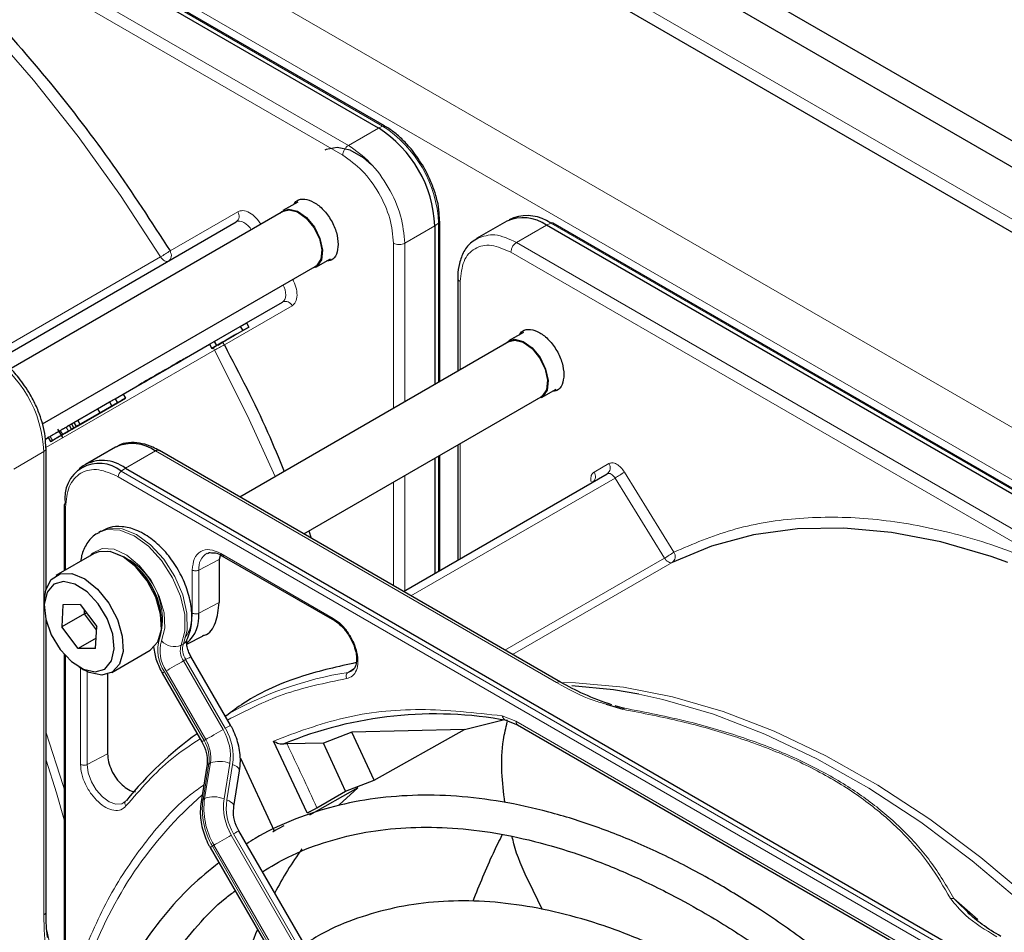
# Paper-space layout 'Blatt2' of a CAD drawing. Header units: millimetres. Extents: x 5 to 418, y 2 to 292.
# Tile 67 of 124: x 95 to 105, y 223 to 233. Entities that reach past the tile are written whole.
import ezdxf

# ---------------------------------------------------------------- set-up
doc = ezdxf.new("R2010")
doc.units = ezdxf.units.MM

psp = doc.layouts.new('Blatt2')

# ---------------------------------------------------------------- linework, layer by layer
at = {"color": 7, "linetype": 'Continuous', "lineweight": 25}
for p, q in [((86.136, 242.756), (143.883, 209.419)), ((86.136, 242.483), (143.883, 209.147)), ((86.796, 241.422), (143.105, 208.915)), ((98.735, 231.796), (85.76, 239.286)), ((98.8, 231.817), (85.825, 239.308)), ((98.8, 231.817), (98.801, 231.817)), ((97.892, 231.023), (97.738, 230.934)), ((97.743, 230.927), (94.874, 229.271)), ((99.373, 230.822), (99.368, 230.917)), ((100.147, 230.857), (100.101, 230.837)), ((94.773, 229.386), (97.25, 230.816)), ((99.325, 230.775), (99.325, 229.119)), ((99.376, 230.821), (99.376, 230.822)), ((99.376, 229.149), (99.376, 230.821)), ((100.075, 230.823), (99.761, 230.642)), ((113.467, 223.292), (100.491, 230.782)), ((113.532, 223.313), (100.556, 230.804)), ((95.228, 228.706), (98.076, 230.35)), ((98.08, 230.343), (98.233, 230.431)), ((99.564, 230.227), (99.564, 229.257)), ((97.357, 229.761), (97.733, 229.978)), ((97.02, 229.567), (97.293, 229.724)), ((97.382, 229.718), (97.219, 229.624)), ((97.293, 229.724), (97.357, 229.761)), ((97.293, 229.724), (97.318, 229.681)), ((97.318, 229.681), (97.382, 229.718)), ((97.357, 229.761), (97.382, 229.718)), ((97.045, 229.524), (97.318, 229.681)), ((97.077, 229.542), (97.233, 229.632)), ((97.233, 229.632), (97.146, 229.582)), ((97.216, 229.622), (97.181, 229.602)), ((97.216, 229.622), (97.254, 229.644)), ((97.254, 229.644), (97.219, 229.624)), ((97.254, 229.644), (97.254, 229.644)), ((100.249, 229.662), (100.095, 229.574)), ((96.068, 229.017), (96.971, 229.539)), ((96.971, 229.539), (97.02, 229.567)), ((96.971, 229.539), (96.996, 229.495)), ((97.108, 229.56), (96.996, 229.495)), ((96.996, 229.495), (97.045, 229.524)), ((97.02, 229.567), (97.045, 229.524)), ((97.13, 229.572), (97.057, 229.53)), ((97.057, 229.53), (97.108, 229.56)), ((97.057, 229.53), (97.057, 229.53)), ((97.146, 229.582), (97.077, 229.542)), ((97.181, 229.602), (97.13, 229.572)), ((97.146, 229.582), (97.146, 229.582)), ((100.1, 229.566), (97.288, 227.943)), ((95.986, 228.97), (96.068, 229.017)), ((96.068, 229.017), (96.093, 228.974)), ((100.437, 228.982), (100.59, 229.07)), ((96.051, 228.95), (95.58, 228.678)), ((95.802, 228.864), (95.927, 228.936)), ((95.827, 228.821), (95.952, 228.893)), ((95.886, 228.855), (96.093, 228.974)), ((96.011, 228.927), (95.886, 228.855)), ((95.927, 228.936), (95.986, 228.97)), ((95.927, 228.936), (95.952, 228.893)), ((95.952, 228.893), (96.011, 228.927)), ((95.986, 228.97), (96.011, 228.927)), ((96.093, 228.974), (96.051, 228.95)), ((97.955, 227.558), (100.433, 228.989)), ((95.909, 228.868), (95.555, 228.663)), ((95.572, 228.673), (95.808, 228.809)), ((95.596, 228.745), (95.802, 228.864)), ((95.597, 228.687), (95.95, 228.892)), ((95.621, 228.702), (95.827, 228.821)), ((95.808, 228.809), (95.766, 228.785)), ((95.802, 228.864), (95.827, 228.821)), ((95.808, 228.809), (95.808, 228.809)), ((95.95, 228.892), (95.909, 228.868)), ((95.95, 228.892), (95.95, 228.892)), ((95.506, 228.693), (95.53, 228.707)), ((95.506, 228.693), (95.531, 228.649)), ((95.53, 228.707), (95.555, 228.721)), ((95.53, 228.707), (95.555, 228.663)), ((95.766, 228.785), (95.531, 228.649)), ((95.555, 228.721), (95.596, 228.745)), ((95.555, 228.721), (95.58, 228.678)), ((95.597, 228.687), (95.555, 228.663)), ((95.621, 228.702), (95.58, 228.678)), ((95.621, 228.702), (95.596, 228.745)), ((95.597, 228.687), (95.597, 228.687)), ((95.628, 228.705), (95.628, 228.705)), ((95.385, 228.653), (95.436, 228.564)), ((95.437, 228.595), (95.423, 228.587)), ((95.561, 228.667), (95.516, 228.641)), ((95.572, 228.673), (95.531, 228.649)), ((95.572, 228.673), (95.572, 228.673)), ((95.257, 228.549), (95.285, 228.565)), ((95.285, 228.565), (95.31, 228.522)), ((99.564, 228.488), (99.564, 227.286)), ((95.264, 226.986), (95.264, 228.451)), ((95.99, 228.465), (95.677, 228.284)), ((100.637, 226.01), (96.448, 228.428)), ((99.376, 227.177), (99.376, 228.379)), ((99.325, 228.349), (99.325, 227.147)), ((95.652, 228.268), (95.611, 228.239)), ((96.093, 228.243), (109.069, 220.753)), ((98.996, 226.957), (101.125, 228.186)), ((95.453, 227.857), (95.453, 227.173)), ((95.837, 227.587), (95.814, 227.573)), ((98.007, 227.589), (98.034, 227.513)), ((95.767, 227.354), (95.367, 227.123)), ((97.081, 227.33), (97.073, 227.291)), ((97.073, 227.291), (97.073, 226.842)), ((97.1, 227.331), (98.275, 226.653)), ((95.246, 226.856), (95.246, 226.801)), ((95.44, 226.818), (95.429, 226.588)), ((95.622, 226.82), (95.44, 226.818)), ((95.622, 226.82), (95.793, 226.593)), ((95.665, 226.724), (95.667, 226.76)), ((95.264, 223.614), (95.264, 226.658)), ((95.665, 226.724), (95.429, 226.588)), ((95.69, 226.73), (95.665, 226.724)), ((95.791, 226.557), (95.665, 226.724)), ((95.601, 226.361), (95.429, 226.588)), ((95.782, 226.363), (95.793, 226.593)), ((95.787, 226.469), (95.601, 226.361)), ((96.733, 226.409), (96.905, 226.494)), ((95.782, 226.363), (95.601, 226.361)), ((95.95, 226.112), (96.351, 226.344)), ((95.453, 226.302), (95.453, 220.833)), ((97.191, 225.561), (96.777, 226.278)), ((95.611, 226.169), (95.658, 226.141)), ((98.459, 226.129), (98.418, 226.113)), ((95.906, 226.094), (95.906, 225.261)), ((96.477, 226.104), (96.891, 225.388)), ((101.114, 225.78), (101.289, 225.727)), ((101.204, 225.768), (101.3, 225.74)), ((97.133, 225.67), (97.13, 225.667)), ((99.633, 225.516), (100.039, 225.617)), ((100.056, 225.617), (100.189, 225.565)), ((99.633, 225.516), (98.459, 225.488)), ((98.691, 224.988), (99.633, 225.516)), ((100.188, 225.565), (104.857, 222.87)), ((97.99, 224.645), (97.639, 225.396)), ((98.459, 225.488), (98.16, 225.373)), ((98.691, 224.988), (98.459, 225.488)), ((97.78, 225.368), (97.747, 225.366)), ((98.16, 225.373), (97.78, 225.368)), ((98.392, 224.871), (98.16, 225.373)), ((97.294, 225.217), (97.647, 224.458)), ((96.944, 225.133), (96.884, 224.763)), ((97.225, 224.714), (97.285, 225.084)), ((98.392, 224.871), (98.691, 224.988)), ((98.52, 224.906), (98.016, 224.622)), ((98.326, 224.729), (98.52, 224.906)), ((98.093, 224.699), (98.392, 224.871)), ((97.647, 224.458), (97.752, 224.515)), ((101.274, 217.537), (97.278, 224.459)), ((96.977, 224.286), (100.974, 217.363)), ((100.449, 223.635), (100.301, 223.935)), ((104.928, 223.572), (104.746, 223.751))]:
    psp.add_line(p, q, dxfattribs=at)
at = {"color": 7, "linetype": 'Continuous', "lineweight": 18}
for p, q in [((143.058, 209.079), (86.843, 241.531)), ((85.134, 240.34), (141.231, 207.956)), ((84.898, 239.932), (140.996, 207.548)), ((85.803, 239.307), (98.779, 231.816)), ((98.422, 231.615), (92.432, 235.072)), ((98.363, 231.513), (92.374, 234.97)), ((98.735, 231.796), (98.422, 231.615)), ((98.779, 231.816), (98.735, 231.796)), ((96.559, 230.513), (97.267, 230.922)), ((99.011, 230.594), (99.325, 230.775)), ((99.325, 230.775), (99.364, 230.802)), ((99.364, 230.802), (99.364, 229.142)), ((100.178, 230.601), (100.491, 230.782)), ((100.491, 230.782), (100.535, 230.803)), ((100.535, 230.803), (113.51, 223.312)), ((98.893, 228.87), (98.893, 230.594)), ((99.011, 230.594), (99.011, 228.938)), ((106.167, 227.143), (100.178, 230.601)), ((94.701, 229.435), (96.461, 230.451)), ((106.108, 227.042), (100.119, 230.499)), ((99.589, 230.193), (99.589, 229.271)), ((97.733, 229.978), (95.257, 228.549)), ((97.834, 229.94), (97.126, 229.531)), ((97.023, 229.478), (95.262, 228.461)), ((95.413, 228.639), (95.438, 228.596)), ((95.474, 228.674), (95.499, 228.631)), ((95.306, 228.577), (95.331, 228.534)), ((99.589, 228.502), (99.589, 227.3)), ((94.926, 228.236), (95.24, 228.417)), ((95.24, 223.58), (95.24, 228.417)), ((96.093, 228.243), (96.407, 228.424)), ((96.407, 228.424), (100.596, 226.006)), ((99.364, 228.372), (99.364, 227.17)), ((100.988, 228.204), (101.142, 228.293)), ((96.05, 228.214), (96.093, 228.243)), ((109.025, 220.723), (96.05, 228.214)), ((101.304, 228.204), (101.821, 227.368)), ((108.993, 220.664), (96.018, 228.155)), ((98.893, 227.017), (98.893, 228.1)), ((99.011, 228.168), (99.011, 226.966)), ((99.075, 226.912), (101.206, 228.142)), ((101.723, 227.306), (101.206, 228.142)), ((95.467, 227.837), (95.467, 227.181)), ((97.09, 227.354), (98.264, 226.676)), ((97.073, 227.291), (96.86, 227.18)), ((101.723, 227.306), (100.057, 226.345)), ((101.802, 227.261), (100.136, 226.299)), ((96.791, 226.732), (96.791, 227.181)), ((96.86, 226.731), (96.86, 227.18)), ((97.073, 226.842), (96.86, 226.731)), ((96.698, 226.411), (96.674, 226.397)), ((95.467, 226.285), (95.467, 220.951)), ((96.722, 226.246), (96.699, 226.232)), ((96.699, 226.232), (97.113, 225.516)), ((97.136, 225.529), (96.722, 226.246)), ((95.625, 225.152), (95.625, 226.161)), ((95.694, 225.151), (95.694, 226.123)), ((96.501, 226.118), (96.915, 225.401)), ((96.932, 225.411), (96.518, 226.128)), ((98.418, 226.113), (98.484, 226.157)), ((100.028, 225.659), (100.171, 225.603)), ((100.171, 225.603), (104.84, 222.908)), ((96.915, 225.401), (96.932, 225.411)), ((95.694, 225.151), (95.906, 225.261)), ((96.964, 225.157), (96.904, 224.787)), ((96.92, 224.797), (96.98, 225.167)), ((96.98, 225.167), (96.964, 225.157)), ((97.184, 225.162), (97.123, 224.792)), ((97.152, 224.781), (97.212, 225.151)), ((96.904, 224.787), (96.92, 224.797)), ((97.199, 224.414), (101.196, 217.491)), ((101.219, 217.505), (97.223, 224.427)), ((97.018, 224.309), (97.001, 224.299)), ((97.001, 224.299), (100.998, 217.377)), ((101.014, 217.387), (97.018, 224.309)), ((104.746, 223.751), (104.995, 223.532)), ((95.277, 223.409), (95.362, 222.993))]:
    psp.add_line(p, q, dxfattribs=at)
at = {"color": 7, "linetype": 'Continuous', "lineweight": 18, "flags": 128}
for points in [[(96.461, 230.451), (96.043, 231.09), (95.599, 231.706), (95.132, 232.294), (94.646, 232.851), (94.142, 233.373), (93.625, 233.857), (93.096, 234.301), (92.56, 234.701), (92.019, 235.056), (91.477, 235.363), (90.937, 235.62), (90.577, 235.764)], [(97.407, 230.734), (97.394, 230.753), (97.374, 230.775), (97.352, 230.794), (97.33, 230.809), (97.308, 230.819), (97.286, 230.823), (97.267, 230.822), (97.25, 230.816)], [(96.539, 230.406), (96.533, 230.404), (96.523, 230.403), (96.513, 230.405), (96.502, 230.41), (96.491, 230.417), (96.48, 230.427), (96.47, 230.438), (96.461, 230.451)], [(97.733, 229.978), (97.747, 229.99), (97.758, 230.007), (97.765, 230.027), (97.767, 230.051), (97.766, 230.078), (97.76, 230.106), (97.75, 230.135), (97.741, 230.156)], [(97.023, 229.478), (97.016, 229.492), (97.012, 229.504)], [(97.656, 228.156), (97.369, 228.792), (97.023, 229.478)], [(101.206, 228.142), (101.197, 228.155), (101.187, 228.166), (101.176, 228.176), (101.165, 228.183), (101.154, 228.188), (101.143, 228.19), (101.133, 228.19), (101.125, 228.186)], [(95.815, 227.574), (95.899, 227.604), (96.035, 227.599), (96.184, 227.539), (96.333, 227.43), (96.47, 227.28), (96.585, 227.101), (96.668, 226.908), (96.712, 226.717), (96.715, 226.542), (96.674, 226.397)], [(96.698, 226.411), (96.738, 226.555), (96.736, 226.73), (96.692, 226.922), (96.609, 227.115), (96.494, 227.293), (96.356, 227.443), (96.207, 227.553), (96.058, 227.612), (95.922, 227.617), (95.837, 227.587)], [(96.471, 226.441), (96.505, 226.573), (96.496, 226.734), (96.445, 226.909), (96.357, 227.078), (96.241, 227.226), (96.109, 227.336), (95.974, 227.399), (95.85, 227.407), (95.75, 227.359), (95.721, 227.327)], [(101.802, 227.261), (101.794, 227.258), (101.784, 227.258), (101.774, 227.261), (101.763, 227.266), (101.752, 227.273), (101.741, 227.282), (101.732, 227.294), (101.723, 227.306)], [(96.518, 226.128), (96.535, 226.137), (96.555, 226.149), (96.577, 226.162), (96.602, 226.176), (96.627, 226.191), (96.653, 226.206), (96.677, 226.22), (96.699, 226.232)], [(96.722, 226.246), (96.742, 226.257), (96.757, 226.266), (96.769, 226.273), (96.776, 226.277), (96.777, 226.278)], [(100.642, 226.007), (100.794, 226.003), (101.294, 225.958), (101.808, 225.858), (102.334, 225.705), (102.869, 225.499), (103.409, 225.242), (103.951, 224.936), (104.492, 224.581), (105.028, 224.18), (105.556, 223.737), (106.074, 223.252), (106.578, 222.73), (106.853, 222.422)], [(106.605, 222.565), (106.49, 222.691), (105.985, 223.215), (105.466, 223.701), (104.936, 224.146), (104.398, 224.548), (103.855, 224.903), (103.312, 225.211), (102.77, 225.469), (102.234, 225.675), (101.706, 225.829), (101.456, 225.884)], [(96.932, 225.411), (96.948, 225.421), (96.968, 225.432), (96.991, 225.445), (97.016, 225.46), (97.041, 225.474), (97.066, 225.489), (97.091, 225.503), (97.113, 225.516)], [(97.136, 225.529), (97.156, 225.54), (97.171, 225.549), (97.183, 225.556), (97.189, 225.56), (97.191, 225.561)], [(95.264, 225.483), (95.443, 224.932), (95.453, 224.898)], [(95.453, 224.575), (95.372, 224.855), (95.264, 225.196)], [(96.077, 224.753), (96.055, 224.742), (95.994, 224.737), (95.924, 224.761), (95.853, 224.812), (95.789, 224.885), (95.738, 224.971), (95.705, 225.063), (95.694, 225.151)], [(97.212, 225.151), (97.236, 225.141), (97.255, 225.129), (97.27, 225.117), (97.281, 225.104), (97.285, 225.091), (97.285, 225.084)], [(97.152, 224.781), (97.175, 224.771), (97.195, 224.759), (97.21, 224.747), (97.22, 224.734), (97.225, 224.721), (97.225, 224.714)], [(97.018, 224.309), (97.035, 224.319), (97.055, 224.33), (97.078, 224.343), (97.102, 224.358), (97.127, 224.372), (97.153, 224.387), (97.177, 224.401), (97.199, 224.414)], [(97.223, 224.427), (97.242, 224.438), (97.257, 224.447), (97.269, 224.454), (97.276, 224.458), (97.278, 224.459)]]:
    psp.add_lwpolyline(points, dxfattribs=at)
at = {"color": 7, "linetype": 'Continuous', "lineweight": 25, "flags": 128}
for points in [[(98.664, 231.412), (98.581, 231.483), (98.44, 231.564), (98.306, 231.594), (98.19, 231.57), (98.177, 231.563)], [(97.705, 230.905), (97.725, 230.926), (97.799, 230.95), (97.89, 230.928), (97.984, 230.861), (98.066, 230.76), (98.124, 230.641), (98.15, 230.521), (98.139, 230.42), (98.093, 230.351), (98.038, 230.328)], [(97.743, 230.927), (97.802, 230.943), (97.891, 230.92), (97.982, 230.855), (98.062, 230.757), (98.119, 230.641), (98.144, 230.524), (98.133, 230.425), (98.089, 230.358), (98.076, 230.35)], [(100.062, 229.545), (100.082, 229.565), (100.156, 229.59)], [(100.1, 229.566), (100.159, 229.582), (100.248, 229.56), (100.339, 229.495), (100.419, 229.396), (100.476, 229.28), (100.501, 229.164), (100.49, 229.064), (100.446, 228.998), (100.433, 228.989)], [(100.156, 229.59), (100.247, 229.567), (100.341, 229.5), (100.423, 229.399), (100.481, 229.28), (100.507, 229.161), (100.496, 229.059), (100.45, 228.991), (100.395, 228.967)], [(105.308, 227.26), (105.134, 227.321), (104.608, 227.474), (104.094, 227.574), (103.594, 227.62), (103.112, 227.611), (102.651, 227.548), (102.214, 227.431), (101.802, 227.261)], [(96.351, 226.344), (96.356, 226.347), (96.433, 226.431), (96.469, 226.561), (96.461, 226.722), (96.41, 226.897), (96.32, 227.067), (96.202, 227.213), (96.069, 227.319), (95.935, 227.375), (95.814, 227.373), (95.767, 227.354)], [(95.246, 226.856), (95.261, 226.975), (95.319, 227.084), (95.413, 227.142), (95.534, 227.144), (95.668, 227.088), (95.802, 226.981), (95.919, 226.835), (96.009, 226.666), (96.06, 226.491), (96.068, 226.33), (96.032, 226.2), (95.955, 226.115), (95.846, 226.085), (95.846, 226.085)], [(95.777, 226.119), (95.878, 226.148), (95.948, 226.232), (95.976, 226.358), (95.96, 226.512), (95.903, 226.676), (95.81, 226.83), (95.693, 226.954), (95.566, 227.035), (95.445, 227.062), (95.344, 227.032), (95.275, 226.949), (95.246, 226.823), (95.262, 226.668), (95.319, 226.505), (95.412, 226.351), (95.529, 226.227), (95.656, 226.146), (95.777, 226.119)], [(95.846, 226.085), (95.716, 226.113), (95.658, 226.141)], [(101.456, 225.884), (101.19, 225.929), (100.756, 225.971)]]:
    psp.add_lwpolyline(points, dxfattribs=at)
at = {"color": 7, "linetype": 'Continuous', "lineweight": 25}
for centre, radius, start, end in [((98.045, 230.717), 1.281, 2.6055, 57.3945), ((100.247, 230.441), 0.419, 54.3824, 114.3071), ((100.288, 230.452), 0.429, 54.844, 109.1737), ((100.546, 230.783), 0.0233, 64.1059, 120.3461), ((96.163, 228.083), 0.419, 54.3824, 114.3071), ((96.431, 228.39), 0.0419, 65.6929, 125.6176), ((95.821, 227.934), 0.362, 50.7967, 189.214), ((95.854, 227.935), 0.39, 52.237, 121.2851), ((95.476, 227.856), 0.0233, 119.6454, 175.8931), ((95.659, 226.618), 0.812, 0.4793, 59.5153), ((96.482, 226.698), 0.379, 312.0455, 5.0454), ((99.326, 221.547), 4.132, 79.4654, 112.462), ((99.066, 222.374), 3.814, 125.6685, 140.9731), ((101.227, 221.918), 4.045, 144.4265, 152.1037), ((102.38, 221.388), 5.316, 157.4158, 166.2039)]:
    psp.add_arc(centre, radius, start, end, dxfattribs=at)
at = {"color": 7, "linetype": 'Continuous', "lineweight": 18}
for centre, radius, start, end in [((98.79, 231.796), 0.0233, 64.1059, 120.3461), ((98.093, 230.744), 1.272, 2.6055, 57.3945), ((97.204, 230.877), 0.0769, 306.3512, 35.1851), ((99.353, 230.823), 0.0233, 299.6454, 355.8931), ((95.754, 231.676), 1.414, 299.9883, 304.6957), ((97.764, 229.908), 0.0769, 24.8163, 113.6431), ((97.732, 228.249), 1.418, 115.3123, 120.0063), ((93.961, 228.359), 1.281, 2.6055, 57.3945), ((101.079, 228.248), 0.0769, 306.3512, 35.1851), ((96.095, 228.151), 0.0777, 125.6892, 177.1989), ((100.925, 228.159), 0.0772, 307.8335, 35.0766), ((100.437, 229.475), 1.539, 299.9888, 304.3156), ((95.477, 227.859), 0.0242, 184.4143, 246.9058), ((95.751, 226.668), 0.728, 343.7572, 77.8743), ((97.034, 227.204), 0.175, 119.2886, 187.7145), ((100.954, 228.639), 1.539, 299.9888, 304.3156), ((101.756, 227.324), 0.0788, 306.4033, 33.6243), ((96.831, 226.345), 0.4, 162.4884, 214.4618), ((96.816, 226.333), 0.362, 162.4884, 214.4618), ((96.602, 226.556), 0.174, 221.048, 294.5), ((96.653, 226.492), 0.0922, 299.1324, 333.6598), ((96.856, 226.34), 0.19, 162.4884, 214.4618), ((96.88, 226.354), 0.19, 162.4884, 214.4618), ((113.881, 196.002), 34.772, 119.9893, 120.0346), ((98.994, 222.426), 3.731, 98.8797, 119.9002), ((100.62, 225.974), 0.0398, 63.3674, 127.3209), ((96.646, 225.238), 0.543, 351.8933, 30.7356), ((96.638, 225.233), 0.58, 351.8933, 30.7356), ((114.295, 195.285), 34.772, 119.9893, 120.0346), ((96.593, 225.21), 0.374, 351.8933, 30.7356), ((96.61, 225.22), 0.374, 351.8933, 30.7356), ((72.349, 213.088), 28.241, 24.2762, 25.7742), ((96.978, 225.125), 0.0351, 113.9711, 167.4982), ((97.075, 224.908), 0.276, 66.9099, 110.1284), ((99.631, 221.701), 4.159, 131.1389, 160.5535), ((96.918, 224.755), 0.0351, 113.9757, 167.4497), ((97.644, 224.682), 0.748, 171.8933, 210.7356), ((97.661, 224.691), 0.748, 171.8933, 210.7356), ((97.015, 224.538), 0.276, 66.9099, 110.1284), ((97.697, 224.71), 0.58, 171.8933, 210.7356), ((97.689, 224.704), 0.543, 171.8933, 210.7356), ((114.382, 194.183), 34.772, 119.9893, 120.0346)]:
    psp.add_arc(centre, radius, start, end, dxfattribs=at)
at = {"color": 7, "linetype": 'Continuous', "lineweight": 25}
for points, knots in [([(92.374, 234.97), (92.628, 234.794), (93.138, 234.439), (93.888, 233.793), (94.619, 233.07), (95.315, 232.274), (95.97, 231.422), (96.363, 230.815), (96.559, 230.513)], [0, 0, 0, 0, 0.16549, 0.332238, 0.5, 0.66775, 0.834504, 1, 1, 1, 1]), ([(99.208, 231.388), (99.17, 231.448), (99.117, 231.531), (99.025, 231.637), (98.944, 231.716), (98.864, 231.78), (98.815, 231.807), (98.8, 231.815)], [0, 0, 0, 0, 0.3320495, 0.4650228, 0.6820067, 0.9011095, 1, 1, 1, 1]), ([(99.368, 230.917), (99.368, 230.925), (99.366, 230.973), (99.345, 231.06), (99.308, 231.179), (99.263, 231.288), (99.224, 231.358), (99.208, 231.388)], [0, 0, 0, 0, 0.057456, 0.318799, 0.541248, 0.806265, 1, 1, 1, 1]), ([(97.85, 230.999), (97.86, 231.013), (97.887, 231.051), (97.964, 231.06), (98.062, 231.027), (98.162, 230.947), (98.246, 230.833), (98.304, 230.702), (98.312, 230.621), (98.316, 230.581)], [0, 0, 0, 0, 0.092391, 0.243659, 0.394927, 0.546196, 0.697464, 0.848732, 1, 1, 1, 1]), ([(99.775, 230.644), (99.752, 230.632), (99.692, 230.602), (99.624, 230.51), (99.579, 230.389), (99.562, 230.291), (99.566, 230.235), (99.566, 230.226)], [0, 0, 0, 0, 0.167856, 0.44212, 0.708909, 0.953399, 1, 1, 1, 1]), ([(98.316, 230.581), (98.312, 230.545), (98.304, 230.474), (98.255, 230.413), (98.209, 230.408), (98.191, 230.407)], [0, 0, 0, 0, 0.382955, 0.765909, 1, 1, 1, 1]), ([(100.207, 229.638), (100.217, 229.652), (100.244, 229.69), (100.321, 229.7), (100.419, 229.667), (100.519, 229.586), (100.603, 229.473), (100.661, 229.341), (100.669, 229.26), (100.673, 229.22)], [0, 0, 0, 0, 0.092391, 0.243659, 0.394927, 0.546196, 0.697464, 0.848732, 1, 1, 1, 1]), ([(97.126, 229.531), (97.283, 229.23), (97.511, 228.795), (97.695, 228.348), (97.751, 228.211)], [0, 0, 0, 0, 0.692666, 1, 1, 1, 1]), ([(95.098, 229.015), (95.06, 229.075), (95.007, 229.159), (94.915, 229.265), (94.833, 229.344), (94.754, 229.407), (94.706, 229.432), (94.692, 229.439)], [0, 0, 0, 0, 0.3356827, 0.4702489, 0.69001, 0.912206, 1, 1, 1, 1]), ([(100.673, 229.22), (100.669, 229.184), (100.661, 229.113), (100.612, 229.052), (100.566, 229.048), (100.548, 229.046)], [0, 0, 0, 0, 0.382955, 0.765909, 1, 1, 1, 1]), ([(95.262, 228.452), (95.261, 228.493), (95.259, 228.573), (95.233, 228.694), (95.195, 228.815), (95.15, 228.922), (95.112, 228.99), (95.098, 229.015)], [0, 0, 0, 0, 0.229892, 0.443956, 0.631124, 0.859057, 1, 1, 1, 1]), ([(95.474, 228.674), (95.48, 228.678), (95.491, 228.684), (95.502, 228.69), (95.506, 228.693)], [0, 0, 0, 0, 0.597004, 1, 1, 1, 1]), ([(95.612, 228.696), (95.605, 228.692), (95.595, 228.686), (95.576, 228.675), (95.566, 228.67), (95.561, 228.667)], [0, 0, 0, 0, 0.520179, 0.760732, 1, 1, 1, 1]), ([(95.575, 228.675), (95.587, 228.682), (95.609, 228.694), (95.62, 228.701), (95.625, 228.703)], [0, 0, 0, 0, 0.530715, 1, 1, 1, 1]), ([(95.625, 228.703), (95.626, 228.704), (95.628, 228.706), (95.627, 228.705), (95.622, 228.702), (95.616, 228.698), (95.612, 228.696)], [0, 0, 0, 0, 0.255127, 0.498018, 0.74194, 1, 1, 1, 1]), ([(95.306, 228.577), (95.312, 228.581), (95.325, 228.588), (95.352, 228.604), (95.382, 228.621), (95.402, 228.633), (95.412, 228.639)], [0, 0, 0, 0, 0.2620119, 0.5000745, 0.7380971, 1, 1, 1, 1]), ([(95.331, 228.534), (95.337, 228.538), (95.35, 228.545), (95.377, 228.56), (95.407, 228.578), (95.427, 228.589), (95.437, 228.595)], [0, 0, 0, 0, 0.262012, 0.500075, 0.738097, 1, 1, 1, 1]), ([(95.442, 228.598), (95.435, 228.594), (95.422, 228.586), (95.394, 228.57), (95.375, 228.559), (95.363, 228.552)], [0, 0, 0, 0, 0.246621, 0.488964, 1, 1, 1, 1]), ([(95.447, 228.601), (95.442, 228.598), (95.433, 228.593), (95.418, 228.584), (95.407, 228.578), (95.399, 228.573), (95.392, 228.569), (95.388, 228.567), (95.386, 228.565)], [0, 0, 0, 0, 0.346244, 0.60537, 0.710321, 0.805859, 0.899712, 1, 1, 1, 1]), ([(95.398, 228.631), (95.398, 228.63), (95.397, 228.63), (95.407, 228.636), (95.413, 228.639)], [0, 0, 0, 0, 0.501646, 1, 1, 1, 1]), ([(95.413, 228.639), (95.417, 228.641), (95.424, 228.646), (95.439, 228.654), (95.456, 228.664), (95.468, 228.671), (95.474, 228.674)], [0, 0, 0, 0, 0.26086, 0.506753, 0.749149, 1, 1, 1, 1]), ([(95.423, 228.587), (95.423, 228.587), (95.422, 228.586), (95.432, 228.593), (95.438, 228.596)], [0, 0, 0, 0, 0.5016463, 1, 1, 1, 1]), ([(95.432, 228.592), (95.434, 228.594), (95.439, 228.596), (95.447, 228.601), (95.455, 228.605), (95.459, 228.608), (95.462, 228.61)], [0, 0, 0, 0, 0.246214, 0.481536, 0.726643, 1, 1, 1, 1]), ([(95.438, 228.596), (95.442, 228.598), (95.449, 228.602), (95.464, 228.611), (95.481, 228.621), (95.493, 228.627), (95.499, 228.631)], [0, 0, 0, 0, 0.26086, 0.506753, 0.749149, 1, 1, 1, 1]), ([(95.511, 228.638), (95.502, 228.632), (95.488, 228.624), (95.462, 228.61), (95.449, 228.602), (95.442, 228.598)], [0, 0, 0, 0, 0.511036, 0.753379, 1, 1, 1, 1]), ([(95.472, 228.616), (95.47, 228.614), (95.464, 228.611), (95.454, 228.605), (95.447, 228.601)], [0, 0, 0, 0, 0.39531, 1, 1, 1, 1]), ([(95.462, 228.61), (95.464, 228.611), (95.468, 228.613), (95.472, 228.615), (95.473, 228.616), (95.473, 228.616), (95.472, 228.616)], [0, 0, 0, 0, 0.2643348, 0.5037661, 0.7411805, 1, 1, 1, 1]), ([(95.488, 228.625), (95.487, 228.624), (95.483, 228.622), (95.48, 228.62), (95.478, 228.619), (95.478, 228.619), (95.483, 228.621), (95.49, 228.626), (95.493, 228.628)], [0, 0, 0, 0, 0.105786, 0.203769, 0.301557, 0.4068, 0.661801, 1, 1, 1, 1]), ([(95.545, 228.657), (95.54, 228.655), (95.532, 228.65), (95.519, 228.642), (95.508, 228.636), (95.501, 228.632), (95.495, 228.628), (95.491, 228.626), (95.488, 228.625)], [0, 0, 0, 0, 0.339071, 0.594513, 0.699721, 0.797263, 0.894801, 1, 1, 1, 1]), ([(95.493, 228.628), (95.498, 228.631), (95.507, 228.636), (95.52, 228.643), (95.53, 228.649), (95.537, 228.653), (95.544, 228.657), (95.548, 228.659), (95.55, 228.66)], [0, 0, 0, 0, 0.348491, 0.608786, 0.713671, 0.808589, 0.901277, 1, 1, 1, 1]), ([(95.499, 228.631), (95.505, 228.635), (95.518, 228.642), (95.545, 228.658), (95.563, 228.668), (95.575, 228.675)], [0, 0, 0, 0, 0.235668, 0.475187, 1, 1, 1, 1]), ([(95.516, 228.641), (95.521, 228.644), (95.53, 228.649), (95.533, 228.651), (95.527, 228.647), (95.517, 228.641), (95.511, 228.638)], [0, 0, 0, 0, 0.257013, 0.493304, 0.733189, 1, 1, 1, 1]), ([(95.55, 228.66), (95.552, 228.662), (95.555, 228.664), (95.559, 228.666), (95.561, 228.667), (95.561, 228.667), (95.556, 228.664), (95.549, 228.66), (95.545, 228.657)], [0, 0, 0, 0, 0.1058895, 0.2039506, 0.3017816, 0.407031, 0.6619537, 1, 1, 1, 1]), ([(95.287, 228.566), (95.286, 228.566), (95.284, 228.565), (95.287, 228.567), (95.298, 228.573), (95.306, 228.577)], [0, 0, 0, 0, 0.245674, 0.487081, 1, 1, 1, 1]), ([(95.312, 228.523), (95.311, 228.522), (95.309, 228.521), (95.312, 228.523), (95.323, 228.53), (95.331, 228.534)], [0, 0, 0, 0, 0.245674, 0.487081, 1, 1, 1, 1]), ([(95.363, 228.552), (95.35, 228.545), (95.333, 228.535), (95.318, 228.526), (95.314, 228.524), (95.312, 228.523)], [0, 0, 0, 0, 0.525054, 0.764251, 1, 1, 1, 1]), ([(95.386, 228.565), (95.384, 228.564), (95.38, 228.562), (95.376, 228.56), (95.375, 228.559), (95.376, 228.56), (95.383, 228.564), (95.393, 228.569), (95.398, 228.573)], [0, 0, 0, 0, 0.09221, 0.180108, 0.272547, 0.377235, 0.642363, 1, 1, 1, 1]), ([(96.448, 228.426), (96.426, 228.439), (96.366, 228.473), (96.267, 228.505), (96.154, 228.516), (96.06, 228.504), (96.014, 228.474), (95.999, 228.464)], [0, 0, 0, 0, 0.143792, 0.380812, 0.625008, 0.880873, 1, 1, 1, 1]), ([(100.979, 228.105), (100.979, 228.105), (100.979, 228.105), (100.974, 228.099), (100.971, 228.098), (100.971, 228.098)], [0, 0, 0, 0, 0.337931, 0.908636, 1, 1, 1, 1]), ([(95.818, 227.57), (95.807, 227.565), (95.754, 227.543), (95.688, 227.459), (95.637, 227.361), (95.629, 227.293), (95.627, 227.273)], [0, 0, 0, 0, 0.103207, 0.477399, 0.847985, 1, 1, 1, 1]), ([(96.736, 226.451), (96.747, 226.479), (96.778, 226.553), (96.793, 226.693), (96.773, 226.869), (96.714, 227.053), (96.621, 227.231), (96.5, 227.39), (96.359, 227.519), (96.209, 227.604), (96.062, 227.64), (95.934, 227.635), (95.867, 227.598), (95.84, 227.583)], [0, 0, 0, 0, 0.057807, 0.152442, 0.251331, 0.352163, 0.452764, 0.553637, 0.655566, 0.759628, 0.852111, 0.938497, 1, 1, 1, 1]), ([(96.949, 227.353), (96.954, 227.357), (96.965, 227.365), (96.982, 227.363), (96.991, 227.361)], [0, 0, 0, 0, 0.517593, 1, 1, 1, 1]), ([(96.991, 227.361), (97.004, 227.362), (97.034, 227.363), (97.076, 227.348), (97.1, 227.331), (97.101, 227.331)], [0, 0, 0, 0, 0.424183, 0.976421, 1, 1, 1, 1]), ([(97.101, 227.331), (97.104, 227.33), (97.111, 227.327), (97.119, 227.331), (97.124, 227.332)], [0, 0, 0, 0, 0.4822783, 1, 1, 1, 1]), ([(96.903, 226.499), (96.909, 226.5), (96.971, 226.51), (97.047, 226.623), (97.064, 226.769), (97.073, 226.842)], [0, 0, 0, 0, 0.04476, 0.52238, 1, 1, 1, 1]), ([(98.275, 226.653), (98.278, 226.652), (98.285, 226.649), (98.293, 226.653), (98.298, 226.655)], [0, 0, 0, 0, 0.482284, 1, 1, 1, 1]), ([(98.275, 226.653), (98.275, 226.653), (98.289, 226.647), (98.322, 226.621), (98.38, 226.568), (98.416, 226.514), (98.438, 226.479)], [0, 0, 0, 0, 0.0014998, 0.2666853, 0.5303428, 1, 1, 1, 1]), ([(96.777, 226.278), (96.77, 226.292), (96.752, 226.326), (96.736, 226.377), (96.731, 226.421), (96.734, 226.447), (96.735, 226.449), (96.736, 226.451)], [0, 0, 0, 0, 0.176806, 0.422684, 0.629977, 0.82324, 1, 1, 1, 1]), ([(98.438, 226.479), (98.457, 226.443), (98.482, 226.393), (98.501, 226.32), (98.508, 226.265), (98.506, 226.21), (98.493, 226.167), (98.477, 226.14), (98.463, 226.134), (98.458, 226.132)], [0, 0, 0, 0, 0.238343, 0.330867, 0.47597, 0.617896, 0.763986, 0.922379, 1, 1, 1, 1]), ([(96.387, 226.379), (96.394, 226.331), (96.409, 226.238), (96.455, 226.148), (96.477, 226.104)], [0, 0, 0, 0, 0.514995, 1, 1, 1, 1]), ([(98.504, 226.215), (98.315, 226.173), (97.9, 226.08), (97.446, 225.883), (97.203, 225.703), (97.141, 225.657)], [0, 0, 0, 0, 0.383877, 0.842753, 1, 1, 1, 1]), ([(101.173, 225.773), (101.074, 225.809), (100.882, 225.877), (100.717, 225.967), (100.637, 226.01)], [0, 0, 0, 0, 0.518013, 1, 1, 1, 1]), ([(101.3, 225.74), (101.298, 225.739), (101.295, 225.737), (101.291, 225.73), (101.289, 225.727)], [0, 0, 0, 0, 0.4999988, 1, 1, 1, 1]), ([(97.285, 225.084), (97.289, 225.118), (97.299, 225.21), (97.278, 225.365), (97.231, 225.49), (97.196, 225.552), (97.191, 225.561)], [0, 0, 0, 0, 0.213395, 0.580888, 0.936398, 1, 1, 1, 1]), ([(100.056, 224.754), (100.043, 224.859), (100.017, 225.078), (100.025, 225.363), (100.066, 225.534), (100.08, 225.595)], [0, 0, 0, 0, 0.372176, 0.773196, 1, 1, 1, 1]), ([(97.639, 225.396), (97.649, 225.39), (97.666, 225.38), (97.695, 225.37), (97.722, 225.365), (97.739, 225.366), (97.747, 225.366)], [0, 0, 0, 0, 0.336127, 0.560864, 0.79606, 1, 1, 1, 1]), ([(96.891, 225.388), (96.901, 225.369), (96.928, 225.316), (96.951, 225.225), (96.946, 225.162), (96.944, 225.133)], [0, 0, 0, 0, 0.219781, 0.641695, 1, 1, 1, 1]), ([(95.906, 225.261), (95.908, 225.234), (95.913, 225.179), (95.946, 225.089), (95.995, 225.006), (96.058, 224.935), (96.125, 224.888), (96.174, 224.866), (96.195, 224.868), (96.197, 224.868)], [0, 0, 0, 0, 0.1645503, 0.3291005, 0.4936508, 0.6582011, 0.8227514, 0.9873016, 1, 1, 1, 1]), ([(106.944, 219.038), (106.898, 219.116), (106.735, 219.4), (106.426, 219.87), (106.021, 220.445), (105.594, 220.995), (105.148, 221.519), (104.686, 222.013), (104.21, 222.475), (103.722, 222.901), (103.226, 223.29), (102.745, 223.625), (102.341, 223.874), (101.936, 224.099), (101.511, 224.306), (101.009, 224.508), (100.512, 224.662), (100.025, 224.769), (99.549, 224.827), (99.088, 224.836), (98.645, 224.796), (98.221, 224.708), (97.821, 224.569), (97.533, 224.438), (97.387, 224.341), (97.357, 224.32)], [0, 0, 0, 0, 0.018296, 0.065864, 0.113434, 0.161011, 0.208596, 0.256192, 0.303802, 0.351428, 0.399071, 0.446734, 0.488454, 0.513572, 0.561263, 0.60897, 0.656665, 0.704324, 0.751917, 0.799407, 0.846757, 0.89394, 0.940955, 0.987829, 1, 1, 1, 1]), ([(96.095, 224.771), (96.093, 224.768), (96.089, 224.76), (96.081, 224.758), (96.076, 224.756)], [0, 0, 0, 0, 0.349285, 1, 1, 1, 1]), ([(96.884, 224.763), (96.88, 224.729), (96.869, 224.636), (96.891, 224.481), (96.938, 224.356), (96.972, 224.295), (96.977, 224.286)], [0, 0, 0, 0, 0.2133954, 0.5808882, 0.9363976, 1, 1, 1, 1]), ([(97.278, 224.459), (97.268, 224.477), (97.24, 224.53), (97.217, 224.622), (97.223, 224.685), (97.225, 224.714)], [0, 0, 0, 0, 0.219781, 0.641695, 1, 1, 1, 1]), ([(97.99, 224.645), (97.997, 224.648), (98.01, 224.655), (98.038, 224.669), (98.068, 224.685), (98.084, 224.694), (98.093, 224.699)], [0, 0, 0, 0, 0.250494, 0.503104, 0.754115, 1, 1, 1, 1]), ([(97.524, 224.032), (97.612, 224.085), (97.814, 224.206), (98.158, 224.34), (98.55, 224.442), (98.964, 224.495), (99.396, 224.501), (99.843, 224.46), (100.304, 224.371), (100.776, 224.235), (101.256, 224.054), (101.703, 223.844), (102.076, 223.641), (102.449, 223.418), (102.86, 223.144), (103.345, 222.778), (103.823, 222.375), (104.292, 221.935), (104.75, 221.462), (105.192, 220.958), (105.618, 220.426), (106.023, 219.869), (106.371, 219.35), (106.573, 219.011), (106.655, 218.871)], [0, 0, 0, 0, 0.03829, 0.087164, 0.135963, 0.1846, 0.233039, 0.281292, 0.329395, 0.377392, 0.425324, 0.47322, 0.50993, 0.535066, 0.582938, 0.63083, 0.678736, 0.726658, 0.774594, 0.822544, 0.870506, 0.918477, 0.966454, 1, 1, 1, 1]), ([(97.663, 224.465), (97.657, 224.461), (97.643, 224.453), (97.633, 224.448), (97.633, 224.449), (97.643, 224.455), (97.647, 224.458)], [0, 0, 0, 0, 0.243701, 0.495029, 0.749466, 1, 1, 1, 1]), ([(99.724, 223.725), (99.792, 223.895), (99.886, 224.131), (99.997, 224.354), (100.029, 224.417)], [0, 0, 0, 0, 0.716589, 1, 1, 1, 1]), ([(100.301, 223.935), (100.242, 224.062), (100.172, 224.212), (100.138, 224.372), (100.133, 224.396)], [0, 0, 0, 0, 0.847137, 1, 1, 1, 1]), ([(97.07, 224.126), (96.971, 224.046), (96.764, 223.879), (96.484, 223.57), (96.225, 223.214), (96, 222.818), (95.808, 222.385), (95.652, 221.917), (95.533, 221.417), (95.451, 220.887), (95.406, 220.33), (95.399, 219.75), (95.43, 219.151), (95.498, 218.534), (95.603, 217.905), (95.745, 217.266), (95.922, 216.62), (96.134, 215.972), (96.379, 215.325), (96.656, 214.682), (96.956, 214.058), (97.178, 213.655), (97.285, 213.46)], [0, 0, 0, 0, 0.045036, 0.094766, 0.144622, 0.194644, 0.244835, 0.295175, 0.345629, 0.396161, 0.446738, 0.497338, 0.547939, 0.598533, 0.649113, 0.699679, 0.750229, 0.800766, 0.851292, 0.901808, 0.952318, 1, 1, 1, 1]), ([(97.575, 213.628), (97.554, 213.663), (97.416, 213.898), (97.187, 214.348), (96.89, 214.974), (96.626, 215.607), (96.393, 216.242), (96.194, 216.877), (96.03, 217.507), (95.901, 218.129), (95.807, 218.739), (95.751, 219.333), (95.731, 219.909), (95.747, 220.463), (95.8, 220.991), (95.889, 221.491), (96.013, 221.96), (96.172, 222.396), (96.364, 222.795), (96.588, 223.157), (96.846, 223.477), (97.063, 223.702), (97.204, 223.806), (97.24, 223.832)], [0, 0, 0, 0, 0.009043, 0.060312, 0.111577, 0.162835, 0.214084, 0.26532, 0.31654, 0.367742, 0.418924, 0.470085, 0.521224, 0.572346, 0.623457, 0.674565, 0.725687, 0.776848, 0.828085, 0.879444, 0.930974, 0.982715, 1, 1, 1, 1]), ([(106.34, 218.689), (106.316, 218.731), (106.183, 218.965), (105.915, 219.374), (105.537, 219.912), (105.136, 220.425), (104.717, 220.911), (104.282, 221.367), (103.834, 221.79), (103.375, 222.177), (102.908, 222.525), (102.543, 222.764), (102.251, 222.937), (101.959, 223.099), (101.56, 223.291), (101.091, 223.473), (100.627, 223.608), (100.174, 223.695), (99.732, 223.734), (99.307, 223.722), (98.899, 223.662), (98.515, 223.552), (98.201, 223.423), (98.026, 223.313), (97.962, 223.273)], [0, 0, 0, 0, 0.0111615, 0.0621067, 0.1130557, 0.1640123, 0.2149803, 0.2659635, 0.3169654, 0.3679893, 0.4190375, 0.4701108, 0.4867916, 0.5137069, 0.5648056, 0.6159236, 0.6670219, 0.7180662, 0.7690111, 0.8198042, 0.870398, 0.9207687, 0.9709344, 1, 1, 1, 1]), ([(95.282, 223.34), (95.28, 223.355), (95.266, 223.442), (95.265, 223.538), (95.264, 223.618)], [0, 0, 0, 0, 0.168183, 1, 1, 1, 1]), ([(105.235, 223.356), (105.168, 223.397), (105.041, 223.474), (104.936, 223.563), (104.887, 223.605)], [0, 0, 0, 0, 0.527814, 1, 1, 1, 1])]:
    psp.add_open_spline(points, degree=3, knots=knots, dxfattribs=at)
at = {"color": 7, "linetype": 'Continuous', "lineweight": 18}
for points in [[(98.363, 231.513), (98.364, 231.522), (98.366, 231.541), (98.379, 231.571), (98.399, 231.598), (98.414, 231.609), (98.422, 231.615)], [(98.422, 231.615), (98.499, 231.56), (98.653, 231.45), (98.848, 231.181), (98.984, 230.877), (99.002, 230.688), (99.011, 230.594)], [(99.011, 230.594), (99.002, 230.59), (98.985, 230.582), (98.952, 230.579), (98.919, 230.582), (98.902, 230.59), (98.893, 230.594)], [(100.178, 230.601), (100.17, 230.596), (100.155, 230.585), (100.135, 230.558), (100.122, 230.527), (100.12, 230.509), (100.119, 230.499)], [(96.542, 230.407), (96.549, 230.412), (96.563, 230.423), (96.573, 230.451), (96.573, 230.483), (96.563, 230.503), (96.559, 230.513)], [(96.791, 227.181), (96.796, 227.179), (96.806, 227.174), (96.825, 227.172), (96.845, 227.174), (96.855, 227.178), (96.86, 227.18)], [(96.791, 226.732), (96.796, 226.73), (96.806, 226.725), (96.825, 226.723), (96.845, 226.725), (96.855, 226.729), (96.86, 226.731)], [(95.24, 223.58), (95.247, 223.585), (95.261, 223.595), (95.263, 223.607), (95.264, 223.614)]]:
    psp.add_open_spline(points, degree=3, dxfattribs=at)
for points, knots in [([(98.893, 230.594), (98.885, 230.679), (98.869, 230.849), (98.747, 231.122), (98.571, 231.365), (98.432, 231.463), (98.363, 231.513)], [0, 0, 0, 0, 0.25, 0.5, 0.75, 1, 1, 1, 1]), ([(97.267, 230.922), (97.284, 230.928), (97.319, 230.94), (97.387, 230.917), (97.456, 230.865), (97.493, 230.813), (97.51, 230.789)], [0, 0, 0, 0, 0.240773, 0.5, 0.759227, 1, 1, 1, 1]), ([(99.772, 230.645), (99.83, 230.665), (99.948, 230.707), (100.1, 230.637), (100.178, 230.601)], [0, 0, 0, 0, 0.484726, 1, 1, 1, 1]), ([(100.119, 230.499), (100.049, 230.53), (99.91, 230.592), (99.735, 230.551), (99.613, 230.42), (99.597, 230.268), (99.589, 230.193)], [0, 0, 0, 0, 0.25, 0.5, 0.75, 1, 1, 1, 1]), ([(97.84, 230.218), (97.853, 230.19), (97.879, 230.133), (97.889, 230.047), (97.875, 229.976), (97.847, 229.952), (97.834, 229.94)], [0, 0, 0, 0, 0.240773, 0.5, 0.759227, 1, 1, 1, 1]), ([(99.589, 230.193), (99.582, 230.198), (99.568, 230.207), (99.566, 230.22), (99.565, 230.226)], [0, 0, 0, 0, 0.516143, 1, 1, 1, 1]), ([(97.105, 229.557), (97.105, 229.557), (97.114, 229.551), (97.12, 229.541), (97.126, 229.531)], [0, 0, 0, 0, 0.011931, 1, 1, 1, 1]), ([(95.264, 228.452), (95.264, 228.452), (95.266, 228.445), (95.26, 228.432), (95.246, 228.422), (95.24, 228.417)], [0, 0, 0, 0, 0.030826, 0.515413, 1, 1, 1, 1]), ([(101.142, 228.293), (101.153, 228.297), (101.177, 228.305), (101.222, 228.289), (101.268, 228.255), (101.293, 228.22), (101.304, 228.204)], [0, 0, 0, 0, 0.2407727, 0.5, 0.7592273, 1, 1, 1, 1]), ([(96.018, 228.155), (95.949, 228.186), (95.842, 228.234), (95.714, 228.229), (95.626, 228.198), (95.555, 228.137), (95.486, 228.029), (95.475, 227.912), (95.467, 227.837)], [0, 0, 0, 0, 0.239457, 0.368361, 0.5, 0.631639, 0.760543, 1, 1, 1, 1]), ([(100.957, 228.102), (100.956, 228.112), (100.95, 228.141), (100.96, 228.18), (100.979, 228.196), (100.988, 228.204)], [0, 0, 0, 0, 0.205862, 0.617587, 1, 1, 1, 1]), ([(101.821, 227.368), (102.02, 227.453), (102.418, 227.623), (103.087, 227.735), (103.799, 227.74), (104.55, 227.624), (105.322, 227.401), (105.847, 227.161), (106.108, 227.042)], [0, 0, 0, 0, 0.165419, 0.332172, 0.5, 0.667816, 0.834575, 1, 1, 1, 1]), ([(96.791, 227.181), (96.796, 227.224), (96.805, 227.309), (96.874, 227.383), (96.973, 227.406), (97.051, 227.371), (97.09, 227.354)], [0, 0, 0, 0, 0.25, 0.5, 0.75, 1, 1, 1, 1]), ([(97.09, 227.354), (97.091, 227.349), (97.092, 227.34), (97.097, 227.332), (97.1, 227.331), (97.101, 227.331)], [0, 0, 0, 0, 0.4834479, 0.9669025, 1, 1, 1, 1]), ([(96.713, 226.475), (96.73, 226.498), (96.776, 226.563), (96.786, 226.666), (96.791, 226.732)], [0, 0, 0, 0, 0.349939, 1, 1, 1, 1]), ([(98.264, 226.676), (98.291, 226.658), (98.346, 226.62), (98.421, 226.53), (98.48, 226.426), (98.515, 226.319), (98.526, 226.217), (98.51, 226.131), (98.468, 226.069), (98.424, 226.055), (98.403, 226.048)], [0, 0, 0, 0, 0.121712, 0.25, 0.378287, 0.5, 0.621712, 0.75, 0.878287, 1, 1, 1, 1]), ([(98.264, 226.676), (98.265, 226.671), (98.266, 226.662), (98.271, 226.654), (98.274, 226.653), (98.275, 226.653)], [0, 0, 0, 0, 0.483457, 0.966913, 1, 1, 1, 1]), ([(98.403, 226.048), (98.177, 226.002), (97.736, 225.911), (97.349, 225.712), (97.16, 225.615)], [0, 0, 0, 0, 0.5127793, 1, 1, 1, 1]), ([(98.403, 226.048), (98.401, 226.054), (98.397, 226.066), (98.399, 226.085), (98.405, 226.102), (98.413, 226.109), (98.418, 226.113)], [0, 0, 0, 0, 0.249991, 0.499994, 0.749997, 1, 1, 1, 1]), ([(100.596, 226.006), (100.719, 225.937), (100.877, 225.848), (101.072, 225.792), (101.114, 225.78)], [0, 0, 0, 0, 0.782522, 1, 1, 1, 1]), ([(97.639, 225.396), (97.878, 225.486), (98.358, 225.666), (99.163, 225.755), (99.74, 225.691), (100.028, 225.659)], [0, 0, 0, 0, 0.333214, 0.666775, 1, 1, 1, 1]), ([(101.289, 225.727), (101.495, 225.687), (101.895, 225.609), (102.464, 225.448), (102.991, 225.251), (103.471, 225.012), (103.886, 224.735), (104.227, 224.431), (104.506, 224.102), (104.64, 223.871), (104.709, 223.752)], [0, 0, 0, 0, 0.12858, 0.250086, 0.375109, 0.5, 0.624891, 0.749913, 0.871409, 1, 1, 1, 1]), ([(104.746, 223.751), (104.669, 223.882), (104.522, 224.131), (104.224, 224.468), (103.884, 224.762), (103.494, 225.018), (103.051, 225.243), (102.543, 225.439), (101.958, 225.611), (101.527, 225.696), (101.3, 225.74)], [0, 0, 0, 0, 0.140701, 0.267721, 0.384941, 0.499776, 0.614572, 0.731748, 0.859012, 1, 1, 1, 1]), ([(100.082, 225.61), (100.076, 225.61), (100.064, 225.612), (100.048, 225.622), (100.036, 225.638), (100.031, 225.652), (100.028, 225.659)], [0, 0, 0, 0, 0.25, 0.5, 0.75, 1, 1, 1, 1]), ([(100.171, 225.603), (100.172, 225.595), (100.174, 225.579), (100.182, 225.567), (100.188, 225.565), (100.189, 225.565)], [0, 0, 0, 0, 0.494459, 0.988917, 1, 1, 1, 1]), ([(96.873, 225.419), (96.772, 225.353), (96.485, 225.163), (96.251, 224.893), (96.099, 224.718)], [0, 0, 0, 0, 0.351561, 1, 1, 1, 1]), ([(96.099, 224.718), (96.083, 224.703), (96.049, 224.672), (95.974, 224.667), (95.891, 224.696), (95.809, 224.756), (95.734, 224.84), (95.673, 224.943), (95.632, 225.053), (95.627, 225.119), (95.625, 225.152)], [0, 0, 0, 0, 0.1217126, 0.25, 0.3782874, 0.5, 0.6217126, 0.75, 0.8782874, 1, 1, 1, 1]), ([(95.694, 225.151), (95.688, 225.149), (95.678, 225.144), (95.659, 225.143), (95.64, 225.145), (95.63, 225.15), (95.625, 225.152)], [0, 0, 0, 0, 0.250002, 0.500004, 0.750006, 1, 1, 1, 1]), ([(96.912, 224.938), (96.865, 224.905), (96.641, 224.747), (96.307, 224.364), (95.914, 223.797), (95.72, 223.342), (95.624, 223.115)], [0, 0, 0, 0, 0.081439, 0.388222, 0.695006, 1, 1, 1, 1]), ([(96.099, 224.718), (96.096, 224.723), (96.089, 224.733), (96.087, 224.751), (96.091, 224.766), (96.099, 224.773), (96.103, 224.776)], [0, 0, 0, 0, 0.25, 0.5, 0.75, 1, 1, 1, 1]), ([(104.746, 223.751), (104.741, 223.752), (104.729, 223.754), (104.716, 223.753), (104.709, 223.752)], [0, 0, 0, 0, 0.483164, 1, 1, 1, 1]), ([(104.709, 223.752), (104.758, 223.693), (104.88, 223.544), (105.075, 223.424), (105.193, 223.352)], [0, 0, 0, 0, 0.39819, 1, 1, 1, 1]), ([(95.345, 222.961), (95.318, 223.033), (95.25, 223.213), (95.244, 223.442), (95.24, 223.58)], [0, 0, 0, 0, 0.399349, 1, 1, 1, 1])]:
    psp.add_open_spline(points, degree=3, knots=knots, dxfattribs=at)
at = {"color": 7, "linetype": 'Continuous', "lineweight": 25}
for points in [[(96.333, 229.17), (96.308, 229.156), (96.259, 229.127), (96.224, 229.107), (96.226, 229.108), (96.267, 229.132), (96.341, 229.175), (96.435, 229.229), (96.537, 229.288), (96.595, 229.322), (96.625, 229.339)], [(96.625, 229.339), (96.649, 229.353), (96.699, 229.382), (96.734, 229.402), (96.732, 229.4), (96.69, 229.377), (96.617, 229.334), (96.523, 229.28), (96.42, 229.221), (96.362, 229.187), (96.333, 229.17)]]:
    psp.add_open_spline(points, degree=3, dxfattribs=at)

doc.saveas('drawing.dxf')
